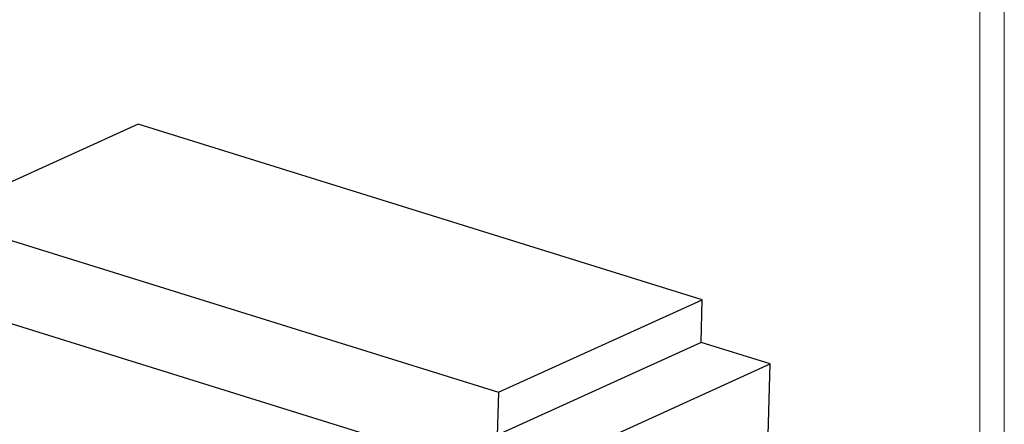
# Model space of a CAD drawing. Header units: millimetres. Extents: x 0 to 841, y 0 to 594.
# Tile 117 of 155: x 639 to 841, y 289 to 372. Entities that reach past the tile are written whole.
import ezdxf

# ---------------------------------------------------------------- set-up
doc = ezdxf.new("R2010")
doc.units = ezdxf.units.MM
doc.layers.add('TRAIT-FORT', color=4, linetype='Continuous', lineweight=25)

msp = doc.modelspace()

# ---------------------------------------------------------------- linework, layer by layer
at = {"color": 7, "linetype": 'Continuous', "lineweight": 18}
for p, q in [((841, 594), (841, 0)), ((836, 589), (836, 5))]:
    msp.add_line(p, q, dxfattribs=at)
at = {"layer": 'TRAIT-FORT', "color": 4, "linetype": 'Continuous', "lineweight": 25}
for p, q in [((663.03565, 350.85714), (621.17807, 331.8393)), ((778.96167, 314.80011), (663.03565, 350.85714)), ((621.17807, 331.8393), (737.10408, 295.78227)), ((714.78716, 285.64266), (598.86114, 321.69969)), ((737.10408, 295.78227), (778.96167, 314.80011)), ((778.69886, 306.02733), (778.96167, 314.80011)), ((778.69886, 306.02733), (736.84128, 287.00949)), ((792.91145, 301.60672), (778.69886, 306.02733)), ((751.05387, 282.58888), (792.91145, 301.60672)), ((791.44457, 252.64101), (792.91145, 301.60672)), ((737.10408, 295.78227), (735.37439, 238.04378))]:
    msp.add_line(p, q, dxfattribs=at)

doc.saveas('drawing.dxf')
